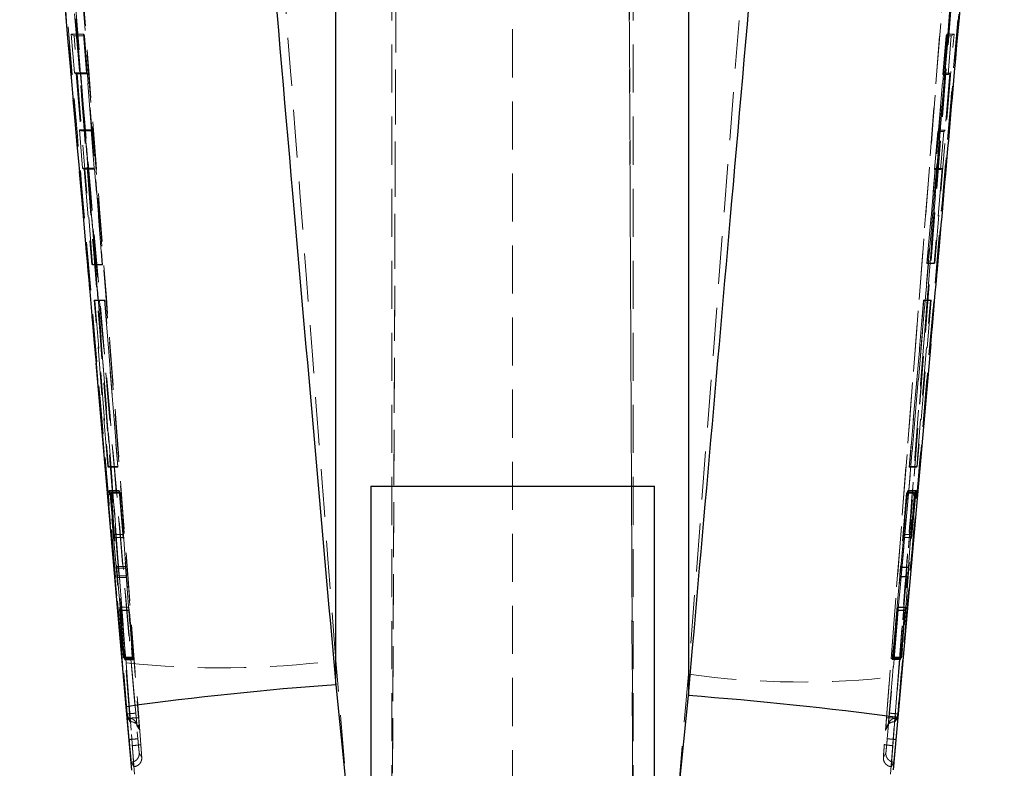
# Model space of a CAD drawing. Header units: millimetres. Extents: x 30 to 362, y 8 to 290.
# Tile 12 of 17: x 217 to 243, y 220 to 240. Entities that reach past the tile are written whole.
import ezdxf

# ---------------------------------------------------------------- set-up
doc = ezdxf.new("R2010")
doc.units = ezdxf.units.MM
doc.linetypes.add('HIDDEN', pattern=[1.905, 1.27, -0.635])

msp = doc.modelspace()

# ---------------------------------------------------------------- linework, layer by layer
at = {"color": 7, "linetype": 'HIDDEN', "lineweight": 18}
for p, q in [((226.935544, 214.694284), (227.229213, 281.98114)), ((233.327881, 214.699498), (233.03479, 281.85349)), ((226.935544, 214.508971), (227.188034, 272.375692)), ((233.077484, 271.894615), (233.327881, 214.507314)), ((226.944216, 268.060677), (226.944216, 215.06489)), ((233.319216, 268.060677), (233.319216, 215.06489)), ((225.45929, 261.645811), (225.45929, 223.201212)), ((234.774452, 222.842025), (234.774452, 261.645811)), ((237.583883, 259.115476), (234.774452, 222.842025)), ((241.004008, 231.699031), (243.121082, 259.040771)), ((242.890209, 258.702355), (239.951591, 220.984651)), ((243.078064, 257.83409), (240.238791, 221.680606)), ((240.027388, 221.133178), (242.840826, 253.586862)), ((243.068246, 253.571641), (240.254865, 221.117431)), ((243.074876, 253.571641), (240.255906, 221.117431)), ((230.131716, 243.698759), (230.131716, 214.602966)), ((218.468558, 239.762276), (218.553886, 238.742277)), ((218.795206, 239.762276), (218.468558, 239.762276)), ((218.54455, 239.712225), (218.468558, 239.762276)), ((218.819929, 239.712225), (218.54455, 239.712225)), ((219.036509, 233.660206), (218.54455, 239.712225)), ((218.875091, 238.742277), (218.795206, 239.762276)), ((218.795206, 239.762276), (218.819929, 239.712225)), ((218.819929, 239.712225), (219.293912, 233.660206)), ((241.60761, 239.762276), (241.086301, 233.710257)), ((241.286916, 233.710257), (241.794483, 239.762276)), ((241.494219, 238.69222), (241.58208, 239.712225)), ((241.58208, 239.712225), (241.60761, 239.762276)), ((241.58208, 239.712225), (241.719944, 239.712225)), ((241.60761, 239.762276), (241.794483, 239.762276)), ((241.719944, 239.712225), (241.63667, 238.69222)), ((241.794483, 239.762276), (241.719944, 239.712225)), ((218.875091, 238.742277), (218.553886, 238.742277)), ((218.553886, 238.742277), (218.604699, 238.708051)), ((218.891995, 238.708051), (218.604699, 238.708051)), ((218.604699, 238.708051), (218.728377, 237.201164)), ((218.891995, 238.708051), (218.875091, 238.742277)), ((219.010012, 237.201164), (218.891995, 238.708051)), ((241.381875, 237.219565), (241.511676, 238.726446)), ((241.511676, 238.726446), (241.494219, 238.69222)), ((241.494219, 238.69222), (241.63667, 238.69222)), ((241.511676, 238.726446), (241.685681, 238.726446)), ((241.685681, 238.726446), (241.560408, 237.219565)), ((241.63667, 238.69222), (241.685681, 238.726446)), ((218.688668, 237.229332), (218.772658, 236.222152)), ((218.996099, 237.229332), (218.688668, 237.229332)), ((218.728377, 237.201164), (218.688668, 237.229332)), ((219.074979, 236.222152), (218.996099, 237.229332)), ((218.996099, 237.229332), (219.010012, 237.201164)), ((219.010012, 237.201164), (218.728377, 237.201164)), ((241.280752, 236.184215), (241.367509, 237.191396)), ((241.367509, 237.191396), (241.381875, 237.219565)), ((241.367509, 237.191396), (241.521861, 237.191396)), ((241.381875, 237.219565), (241.560408, 237.219565)), ((241.521861, 237.191396), (241.439462, 236.184215)), ((241.560408, 237.219565), (241.521861, 237.191396)), ((219.074979, 236.222152), (218.772658, 236.222152)), ((218.772658, 236.222152), (218.811008, 236.193983)), ((219.088893, 236.193983), (218.811008, 236.193983)), ((218.811008, 236.193983), (219.017464, 233.676037)), ((219.088893, 236.193983), (219.074979, 236.222152)), ((219.286094, 233.676037), (219.088893, 236.193983)), ((241.078227, 233.694432), (241.295119, 236.212384)), ((241.476688, 236.212384), (241.267422, 233.694432)), ((241.295119, 236.212384), (241.280752, 236.184215)), ((241.295119, 236.212384), (241.476688, 236.212384)), ((241.439462, 236.184215), (241.476688, 236.212384)), ((241.280752, 236.184215), (241.439462, 236.184215)), ((241.454441, 234.713476), (241.178679, 231.578522)), ((219.017464, 233.676037), (219.036509, 233.660206)), ((219.286094, 233.676037), (219.017464, 233.676037)), ((219.293912, 233.660206), (219.036509, 233.660206)), ((219.293912, 233.660206), (219.286094, 233.676037)), ((241.086301, 233.710257), (241.078227, 233.694432)), ((241.078227, 233.694432), (241.267422, 233.694432)), ((241.086301, 233.710257), (241.286916, 233.710257)), ((241.267422, 233.694432), (241.286916, 233.710257)), ((219.44075, 228.331585), (219.076408, 232.732548)), ((219.353017, 232.732548), (219.076408, 232.732548)), ((219.076408, 232.732548), (219.094251, 232.71732)), ((219.360498, 232.71732), (219.094251, 232.71732)), ((219.094251, 232.71732), (219.454902, 228.316369)), ((219.353017, 232.732548), (219.697693, 228.331585)), ((219.360498, 232.71732), (219.353017, 232.732548)), ((219.705175, 228.316369), (219.360498, 232.71732)), ((240.98696, 232.717404), (240.607873, 228.316458)), ((240.615585, 228.331512), (240.994671, 232.732447)), ((240.80663, 228.316458), (241.1682, 232.717404)), ((241.185711, 232.732447), (240.820531, 228.331512)), ((240.994671, 232.732447), (240.98696, 232.717404)), ((240.98696, 232.717404), (241.1682, 232.717404)), ((240.994671, 232.732447), (241.185711, 232.732447)), ((241.1682, 232.717404), (241.185711, 232.732447)), ((219.697693, 228.331585), (219.44075, 228.331585)), ((219.454902, 228.316369), (219.44075, 228.331585)), ((219.705175, 228.316369), (219.454902, 228.316369)), ((219.697693, 228.331585), (219.705175, 228.316369)), ((240.607873, 228.316458), (240.615585, 228.331512)), ((240.607873, 228.316458), (240.80663, 228.316458)), ((240.615585, 228.331512), (240.820531, 228.331512)), ((240.820531, 228.331512), (240.80663, 228.316458)), ((219.657616, 225.688698), (219.472347, 227.695856)), ((219.737072, 227.695856), (219.472347, 227.695856)), ((219.472347, 227.695856), (219.488128, 227.67874)), ((219.745483, 227.67874), (219.488128, 227.67874)), ((219.488128, 227.67874), (219.592889, 226.537762)), ((219.597048, 226.533527), (219.515926, 227.647543)), ((219.760817, 227.647543), (219.515926, 227.647543)), ((219.515926, 227.647543), (219.530973, 227.630064)), ((219.769406, 227.630064), (219.530973, 227.630064)), ((219.530973, 227.630064), (219.675307, 225.645134)), ((219.737072, 227.695856), (219.9036, 225.688698)), ((219.745483, 227.67874), (219.737072, 227.695856)), ((219.840228, 226.537762), (219.745483, 227.67874)), ((219.760817, 227.647543), (219.842685, 226.533527)), ((219.769406, 227.630064), (219.760817, 227.647543)), ((219.915491, 225.645134), (219.769406, 227.630064)), ((240.538177, 227.630623), (240.37867, 225.668369)), ((240.387082, 225.665614), (240.571503, 227.695644)), ((240.456292, 226.532476), (240.546848, 227.647537)), ((240.562651, 227.678372), (240.458975, 226.538472)), ((240.546848, 227.647537), (240.538177, 227.630623)), ((240.538177, 227.630623), (240.730945, 227.630623)), ((240.546848, 227.647537), (240.745428, 227.647537)), ((240.571503, 227.695644), (240.562651, 227.678372)), ((240.562651, 227.678372), (240.772727, 227.678372)), ((240.571503, 227.695644), (240.788547, 227.695644)), ((240.587655, 225.668369), (240.730945, 227.630623)), ((240.788547, 227.695644), (240.601278, 225.665614)), ((240.745428, 227.647537), (240.663827, 226.532476)), ((240.66806, 226.538472), (240.772727, 227.678372)), ((240.730945, 227.630623), (240.745428, 227.647537)), ((240.772727, 227.678372), (240.788547, 227.695644)), ((219.840228, 226.537762), (219.592889, 226.537762)), ((219.842685, 226.533527), (219.597048, 226.533527)), ((219.601583, 226.453519), (219.847683, 226.453519)), ((219.847928, 226.455899), (219.601937, 226.455899)), ((240.451089, 226.456815), (240.450799, 226.456329)), ((240.450799, 226.453368), (240.659369, 226.453368)), ((240.451089, 226.456815), (240.659849, 226.456815)), ((240.456292, 226.532476), (240.663827, 226.532476)), ((240.458975, 226.538472), (240.66806, 226.538472)), ((219.9036, 225.688698), (219.657616, 225.688698)), ((219.915491, 225.645134), (219.675307, 225.645134)), ((240.37867, 225.668369), (240.587655, 225.668369)), ((240.387082, 225.665614), (240.601278, 225.665614)), ((219.841941, 223.297291), (219.677996, 225.442734)), ((219.922858, 225.442734), (219.677996, 225.442734)), ((219.934766, 225.399125), (219.695396, 225.399125)), ((219.695396, 225.399125), (219.88522, 223.227011)), ((219.922858, 225.442734), (220.08055, 223.297291)), ((220.11511, 223.227011), (219.934766, 225.399125)), ((240.357476, 225.422382), (240.157846, 223.227207)), ((240.193473, 223.296749), (240.365903, 225.419644)), ((240.357476, 225.422382), (240.56752, 225.422382)), ((240.365903, 225.419644), (240.580856, 225.419644)), ((240.375458, 223.227207), (240.56752, 225.422382)), ((240.580856, 225.419644), (240.417992, 223.296749)), ((219.991988, 224.610869), (219.752979, 224.610869)), ((219.992028, 224.61682), (219.753124, 224.61682)), ((219.997199, 224.534923), (219.758125, 224.534923)), ((219.758125, 224.534923), (219.853807, 223.278795)), ((219.999703, 224.530324), (219.761697, 224.530324)), ((219.874711, 223.244809), (219.761697, 224.530324)), ((219.991988, 224.610869), (219.992028, 224.614401)), ((220.089647, 223.278795), (219.997199, 224.534923)), ((219.999703, 224.530324), (220.106359, 223.244809)), ((240.167224, 223.245513), (240.283932, 224.530179)), ((240.286611, 224.535896), (240.184452, 223.279141)), ((240.283932, 224.530179), (240.499242, 224.530179)), ((240.286611, 224.535896), (240.50285, 224.535896)), ((240.291531, 224.609673), (240.506866, 224.609673)), ((240.50781, 224.617245), (240.292388, 224.617245)), ((240.499242, 224.530179), (240.386206, 223.245513)), ((240.406774, 223.279141), (240.50285, 224.535896)), ((219.853807, 223.278795), (219.841941, 223.297291)), ((220.08055, 223.297291), (219.841941, 223.297291)), ((220.089647, 223.278795), (219.853807, 223.278795)), ((220.106359, 223.244809), (219.874711, 223.244809)), ((219.88522, 223.227011), (219.874711, 223.244809)), ((220.11511, 223.227011), (219.88522, 223.227011)), ((220.08055, 223.297291), (220.089647, 223.278795)), ((220.106359, 223.244809), (220.11511, 223.227011)), ((225.854549, 218.59283), (225.45929, 223.201212)), ((240.157846, 223.227207), (240.167224, 223.245513)), ((240.157846, 223.227207), (240.375458, 223.227207)), ((240.167224, 223.245513), (240.386206, 223.245513)), ((240.184452, 223.279141), (240.193473, 223.296749)), ((240.184452, 223.279141), (240.406774, 223.279141)), ((240.193473, 223.296749), (240.417992, 223.296749)), ((240.386206, 223.245513), (240.375458, 223.227207)), ((240.417992, 223.296749), (240.406774, 223.279141)), ((219.91801, 223.146634), (220.141767, 220.203698)), ((234.774452, 222.842025), (234.408919, 218.595071)), ((240.118645, 220.204312), (240.31564, 222.786)), ((219.952563, 221.792337), (219.953896, 221.777165)), ((219.962502, 221.687177), (219.981524, 221.687177)), ((219.962502, 221.687177), (220.028736, 221.58408)), ((219.981541, 221.687177), (220.045786, 221.58408)), ((220.021841, 221.680606), (220.02344, 221.680606)), ((220.023476, 221.680969), (220.02344, 221.680606)), ((240.214757, 221.58408), (240.277979, 221.687177)), ((240.231861, 221.58408), (240.297038, 221.687177)), ((240.237217, 221.680606), (240.237181, 221.680969)), ((240.237217, 221.680606), (240.238791, 221.680606)), ((240.277996, 221.687177), (240.297038, 221.687177)), ((240.305653, 221.777344), (240.30697, 221.792337)), ((220.02873, 221.584074), (220.045774, 221.584074)), ((220.028737, 221.58408), (220.045791, 221.58408)), ((239.987077, 221.373482), (239.987917, 221.39224)), ((240.214752, 221.58408), (240.231861, 221.58408)), ((240.21477, 221.584074), (240.231861, 221.584074)), ((220.006112, 221.086916), (220.003419, 221.117186)), ((220.26692, 220.764676), (220.333382, 220.643111)), ((220.332794, 220.656773), (220.331413, 220.677381)), ((239.927039, 220.643172), (239.992446, 220.764699))]:
    msp.add_line(p, q, dxfattribs=at)
at = {"color": 7, "linetype": 'Continuous', "lineweight": 25}
for p, q in [((225.45929, 222.564684), (225.45929, 250.886554)), ((234.774452, 250.886554), (234.774452, 222.277805)), ((241.178679, 231.578522), (240.309414, 221.696414)), ((219.924295, 221.983936), (219.126294, 231.065543)), ((226.381716, 227.812169), (226.381716, 215.287368)), ((233.881716, 215.287368), (233.881716, 227.812169)), ((225.45929, 222.564684), (225.80352, 219.150852)), ((234.459085, 219.152976), (234.774452, 222.277805)), ((220.073369, 220.310841), (219.924295, 221.983936)), ((240.309414, 221.696414), (240.186005, 220.31269))]:
    msp.add_line(p, q, dxfattribs=at)
at = {"color": 7, "linetype": 'Continuous', "lineweight": 25, "flags": 128}
msp.add_lwpolyline([(226.381716, 227.812169), (226.387368, 227.812175), (226.499464, 227.812208), (226.751146, 227.812236), (227.132742, 227.812264), (227.629586, 227.812287), (228.222586, 227.812309), (228.888952, 227.81232), (229.603078, 227.812326), (230.337518, 227.812331), (231.06405, 227.812326), (231.754753, 227.812314), (232.383083, 227.812298), (232.924894, 227.812275), (233.359366, 227.812247), (233.6698, 227.812219), (233.844268, 227.812192), (233.881716, 227.812169)], dxfattribs=at)
at = {"color": 7, "linetype": 'HIDDEN', "lineweight": 18, "flags": 128}
for points in [[(227.880349, 227.812041), (227.338538, 227.812063), (226.904067, 227.812085), (226.593632, 227.812113), (226.419164, 227.812147), (226.381716, 227.812169)], [(233.881716, 227.812169), (233.876065, 227.812158), (233.763968, 227.81213), (233.512286, 227.812097), (233.130691, 227.812074), (232.633846, 227.812046), (232.040847, 227.81203), (231.37448, 227.812018), (230.660355, 227.812007), (229.925914, 227.812007), (229.199382, 227.812013), (228.50868, 227.812024), (227.880349, 227.812041)], [(240.255885, 221.117186), (240.254582, 221.102556), (240.25328, 221.087927)]]:
    msp.add_lwpolyline(points, dxfattribs=at)
at = {"color": 7, "linetype": 'HIDDEN', "lineweight": 18}
for centre, radius, start, end in [((222.457797, 246.612555), 23.602965, 263.8227512, 277.3058514), ((237.763322, 244.402839), 21.766995, 262.1076671, 276.7337849), ((220.045817, 221.355743), 0.228337, 30.2824856, 90.0064753), ((220.045763, 221.355721), 0.228394, 4.4446568, 30.2805995), ((240.214723, 221.355734), 0.228337, 149.914358, 175.5420301), ((240.214724, 221.35575), 0.228329, 89.9928759, 149.9180821)]:
    msp.add_arc(centre, radius, start, end, dxfattribs=at)
at = {"color": 7, "linetype": 'Continuous', "lineweight": 25}
for centre, radius, start, end in [((231.891446, 134.594314), 88.205208, 94.18187081, 97.79759382), ((227.506906, 126.451613), 96.101385, 82.34436782, 85.66293864)]:
    msp.add_arc(centre, radius, start, end, dxfattribs=at)
at = {"color": 7, "linetype": 'HIDDEN', "lineweight": 18}
for centre, major_axis, ratio, start_param, end_param in [((219.83137, 226.664318), (-0.016555, 0.211112), 0.006346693, 3.300919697, 4.043744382), ((240.468704, 226.664106), (0.018207, 0.211112), 0.00646517, 3.33270993, 4.075534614), ((220.008365, 224.406116), (-0.016534, 0.21084), 0.006346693, 0.240341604, 0.913065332), ((240.274383, 224.406563), (0.018183, 0.21084), 0.00646517, 0.272131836, 0.944855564)]:
    msp.add_ellipse(centre, major_axis=major_axis, ratio=ratio, start_param=start_param, end_param=end_param, dxfattribs=at)
for points, knots in [([(217.109302, 259.602057), (217.773872, 251.035525), (218.7166, 238.883426), (219.644289, 226.732002), (219.91801, 223.146634)], [0, 0, 0, 0, 0.704942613, 1, 1, 1, 1]), ([(225.45929, 223.201212), (225.185191, 226.789018), (224.256316, 238.947524), (223.312081, 251.104935), (222.646476, 259.674862)], [0, 0, 0, 0, 0.295086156, 1, 1, 1, 1]), ([(217.16028, 258.719901), (217.172143, 258.568328), (217.231461, 257.810469), (217.480451, 254.627452), (218.452182, 242.19142), (219.361267, 230.36063), (220.083985, 220.955225)], [0, 0, 0, 0, 0.012041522, 0.060207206, 0.252870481, 1, 1, 1, 1]), ([(220.308942, 220.984707), (219.82513, 227.279197), (218.85751, 239.868131), (217.871929, 252.455778), (217.379141, 258.749578)], [0, 0, 0, 0, 0.500001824, 1, 1, 1, 1]), ([(240.17656, 220.955169), (240.188153, 221.106759), (240.246116, 221.864708), (240.489957, 225.048071), (241.446331, 237.469621), (242.37288, 249.283663), (243.109232, 258.672593)], [0, 0, 0, 0, 0.01205618, 0.06028098, 0.253180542, 1, 1, 1, 1]), ([(217.399385, 258.211404), (217.883398, 252.056266), (218.840758, 239.881637), (219.784507, 227.706044), (220.251124, 221.686076)], [0, 0, 0, 0, 0.505570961, 1, 1, 1, 1]), ([(240.009537, 221.686138), (240.477896, 227.706095), (241.425173, 239.881724), (242.386807, 252.056325), (242.872983, 258.211477)], [0, 0, 0, 0, 0.494426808, 1, 1, 1, 1]), ([(220.021841, 221.680606), (219.550797, 227.742683), (218.614348, 239.794252), (217.665552, 251.845004), (217.194011, 257.83409)], [0, 0, 0, 0, 0.503011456, 1, 1, 1, 1]), ([(220.02344, 221.680606), (219.556707, 227.700452), (218.622342, 239.751728), (217.676263, 251.802674), (217.201045, 257.834297), (217.200996, 257.834911)], [0, 0, 0, 0, 0.499493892, 0.999948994, 1, 1, 1, 1]), ([(243.071237, 257.834889), (243.071189, 257.834282), (242.594756, 251.802548), (241.643161, 239.751793), (240.705563, 227.700456), (240.237217, 221.680606)], [0, 0, 0, 0, 0.0000503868, 0.5005080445, 1, 1, 1, 1]), ([(220.003397, 221.117431), (219.527806, 226.525891), (218.576622, 237.342831), (217.650948, 248.162031), (217.18811, 253.571641)], [0, 0, 0, 0, 0.499999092, 1, 1, 1, 1]), ([(220.004474, 221.117431), (219.530156, 226.525922), (218.581519, 237.342919), (217.657107, 248.162061), (217.1949, 253.571641)], [0, 0, 0, 0, 0.4999992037, 1, 1, 1, 1]), ([(217.422319, 253.586829), (217.884541, 248.177309), (218.808971, 237.358427), (219.757618, 226.541665), (220.231934, 221.133363)], [0, 0, 0, 0, 0.500007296, 1, 1, 1, 1]), ([(220.17711, 221.816164), (219.722271, 227.050537), (218.807238, 237.580914), (217.911213, 248.112949), (217.460578, 253.409786)], [0, 0, 0, 0, 0.497073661, 1, 1, 1, 1]), ([(242.803049, 253.40982), (242.351571, 248.11299), (241.453871, 237.580974), (240.537764, 227.050567), (240.082392, 221.81618)], [0, 0, 0, 0, 0.502926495, 1, 1, 1, 1]), ([(217.253982, 253.241701), (217.25739, 253.201548), (217.312287, 252.554687), (217.573272, 249.481), (218.46117, 239.037307), (219.311791, 229.201576), (219.952563, 221.792337)], [0, 0, 0, 0, 0.0038299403, 0.0616999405, 0.2931802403, 1, 1, 1, 1]), ([(240.30697, 221.792337), (240.314686, 221.880706), (240.375366, 222.575653), (240.647447, 225.696956), (241.548044, 236.091054), (242.38233, 245.879758), (243.009784, 253.241701)], [0, 0, 0, 0, 0.008430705, 0.06630003, 0.297777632, 1, 1, 1, 1]), ([(219.126294, 231.065543), (219.0116, 232.368547), (218.447484, 238.77727), (217.897698, 245.187623), (217.459692, 250.294641)], [0, 0, 0, 0, 0.2033172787, 1, 1, 1, 1]), ([(240.31564, 222.786), (240.362538, 223.400452), (240.516667, 225.419839), (240.673711, 227.439341), (240.782971, 228.844356)], [0, 0, 0, 0, 0.304276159, 1, 1, 1, 1]), ([(219.592889, 226.537762), (219.594532, 226.520132), (219.597818, 226.484866), (219.600941, 226.456338), (219.601921, 226.451672), (219.601935, 226.455341), (219.601937, 226.455899)], [0, 0, 0, 0, 0.315057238, 0.630193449, 0.943748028, 1, 1, 1, 1]), ([(219.601937, 226.455899), (219.601699, 226.461957), (219.601223, 226.474073), (219.598921, 226.507817), (219.597324, 226.52973), (219.597048, 226.533527)], [0, 0, 0, 0, 0.452595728, 0.905146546, 1, 1, 1, 1]), ([(219.847683, 226.456469), (219.847633, 226.456027), (219.847494, 226.454788), (219.845228, 226.479027), (219.842396, 226.511806), (219.840538, 226.534053), (219.840228, 226.537762)], [0, 0, 0, 0, 0.200889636, 0.563527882, 0.927217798, 1, 1, 1, 1]), ([(240.45055, 226.45591), (240.450913, 226.461855), (240.451639, 226.473759), (240.454248, 226.507165), (240.455996, 226.528825), (240.456292, 226.532482)], [0, 0, 0, 0, 0.4533475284, 0.9077023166, 1, 1, 1, 1]), ([(240.663828, 226.532482), (240.662612, 226.515487), (240.660156, 226.481166), (240.658726, 226.454638), (240.659068, 226.451629), (240.659746, 226.456131), (240.659849, 226.456815)], [0, 0, 0, 0, 0.312390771, 0.630866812, 0.943912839, 1, 1, 1, 1]), ([(240.659849, 226.456815), (240.660665, 226.463592), (240.662296, 226.477144), (240.665655, 226.512195), (240.667709, 226.534631), (240.66806, 226.538472)], [0, 0, 0, 0, 0.453202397, 0.906387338, 1, 1, 1, 1]), ([(219.677996, 225.442734), (219.676475, 225.462629), (219.673434, 225.502414), (219.667657, 225.573177), (219.662163, 225.637902), (219.658992, 225.673332), (219.657616, 225.688698)], [0, 0, 0, 0, 0.265095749, 0.53012884, 0.796215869, 1, 1, 1, 1]), ([(219.675307, 225.645134), (219.676821, 225.625065), (219.679849, 225.584932), (219.685574, 225.513898), (219.690973, 225.449382), (219.694066, 225.414242), (219.695396, 225.399125)], [0, 0, 0, 0, 0.265864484, 0.531658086, 0.798525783, 1, 1, 1, 1]), ([(219.9036, 225.688698), (219.905275, 225.668274), (219.908627, 225.627429), (219.914258, 225.556135), (219.919203, 225.49197), (219.921759, 225.457542), (219.922858, 225.442734)], [0, 0, 0, 0, 0.266195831, 0.532371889, 0.798866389, 1, 1, 1, 1]), ([(219.934766, 225.399125), (219.933091, 225.419526), (219.92974, 225.460326), (219.924096, 225.531762), (219.919148, 225.595918), (219.916585, 225.630417), (219.915491, 225.645134)], [0, 0, 0, 0, 0.266963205, 0.533910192, 0.801173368, 1, 1, 1, 1]), ([(240.37867, 225.668369), (240.377021, 225.648317), (240.373723, 225.608217), (240.367653, 225.537189), (240.362009, 225.472632), (240.35884, 225.437506), (240.357476, 225.422382)], [0, 0, 0, 0, 0.265974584, 0.531912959, 0.798457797, 1, 1, 1, 1]), ([(240.365903, 225.419644), (240.367548, 225.439669), (240.37084, 225.479715), (240.376918, 225.550871), (240.382556, 225.615407), (240.385728, 225.65059), (240.387082, 225.665614)], [0, 0, 0, 0, 0.26675049, 0.533450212, 0.800767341, 1, 1, 1, 1]), ([(240.56752, 225.422382), (240.569302, 225.442669), (240.572864, 225.483237), (240.578767, 225.554341), (240.583908, 225.618664), (240.586524, 225.653372), (240.587655, 225.668369)], [0, 0, 0, 0, 0.265578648, 0.531099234, 0.797389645, 1, 1, 1, 1]), ([(240.601278, 225.665614), (240.599453, 225.645157), (240.595802, 225.604246), (240.589801, 225.53288), (240.584613, 225.468789), (240.581983, 225.434384), (240.580856, 225.419644)], [0, 0, 0, 0, 0.2663694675, 0.5327060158, 0.7998084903, 1, 1, 1, 1]), ([(219.761697, 224.530324), (219.760088, 224.548079), (219.756869, 224.583592), (219.753823, 224.612939), (219.752695, 224.619685), (219.752908, 224.613068), (219.752979, 224.610869)], [0, 0, 0, 0, 0.286456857, 0.572967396, 0.858082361, 1, 1, 1, 1]), ([(219.752979, 224.610869), (219.753397, 224.603151), (219.754234, 224.58772), (219.756829, 224.552518), (219.758125, 224.534923)], [0, 0, 0, 0, 0.500192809, 1, 1, 1, 1]), ([(219.992045, 224.615837), (219.992551, 224.611251), (219.993566, 224.602071), (219.996608, 224.567334), (219.998912, 224.539782), (219.999703, 224.530324)], [0, 0, 0, 0, 0.395888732, 0.792634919, 1, 1, 1, 1]), ([(240.292388, 224.61539), (240.292467, 224.615966), (240.292953, 224.619483), (240.291842, 224.602776), (240.289545, 224.572299), (240.287362, 224.545222), (240.286611, 224.535896)], [0, 0, 0, 0, 0.072049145, 0.439210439, 0.806852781, 1, 1, 1, 1]), ([(240.506866, 224.609673), (240.505959, 224.601242), (240.504149, 224.584411), (240.500876, 224.548234), (240.499242, 224.530179)], [0, 0, 0, 0, 0.500910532, 1, 1, 1, 1]), ([(240.50285, 224.535896), (240.504123, 224.553131), (240.506669, 224.587606), (240.508296, 224.614919), (240.508144, 224.619924), (240.507187, 224.612247), (240.506866, 224.609673)], [0, 0, 0, 0, 0.2858642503, 0.5717807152, 0.8564429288, 1, 1, 1, 1]), ([(220.17711, 221.816164), (220.173927, 221.815325), (220.16756, 221.813648), (220.115067, 221.807651), (220.040421, 221.80017), (219.981531, 221.794919), (219.952563, 221.792337)], [0, 0, 0, 0, 0.252011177, 0.504023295, 0.756035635, 1, 1, 1, 1]), ([(219.953896, 221.777165), (219.954527, 221.774962), (219.958412, 221.761386), (219.96544, 221.737297), (219.973512, 221.710458), (219.979469, 221.691647), (219.98083, 221.688672), (219.981508, 221.687188)], [0, 0, 0, 0, 0.046664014, 0.287488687, 0.526711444, 0.764008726, 1, 1, 1, 1]), ([(219.953896, 221.777165), (219.954469, 221.770711), (219.956051, 221.75289), (219.958494, 221.726199), (219.960767, 221.702382), (219.962097, 221.68959), (219.962388, 221.68786), (219.962501, 221.687188)], [0, 0, 0, 0, 0.13485192, 0.372368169, 0.610187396, 0.84870366, 1, 1, 1, 1]), ([(219.981541, 221.687188), (220.009665, 221.684075), (220.065915, 221.677847), (220.13995, 221.631967), (220.169938, 221.585113), (220.184677, 221.562086)], [0, 0, 0, 0, 0.337096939, 0.674202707, 1, 1, 1, 1]), ([(220.028737, 221.58408), (220.028723, 221.585122), (220.028696, 221.587206), (220.027516, 221.604726), (220.025636, 221.630685), (220.023599, 221.657782), (220.022279, 221.674921), (220.021841, 221.680606)], [0, 0, 0, 0, 0.222756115, 0.445513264, 0.66799688, 0.889877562, 1, 1, 1, 1]), ([(220.023476, 221.680969), (220.053119, 221.683042), (220.112406, 221.687189), (220.187348, 221.690087), (220.2401, 221.690078), (220.247449, 221.68741), (220.251124, 221.686076)], [0, 0, 0, 0, 0.2500017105, 0.5000009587, 0.750000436, 1, 1, 1, 1]), ([(220.045791, 221.58408), (220.045791, 221.58408), (220.046143, 221.584079), (220.045448, 221.587719), (220.041882, 221.604655), (220.035795, 221.630706), (220.029257, 221.65769), (220.024986, 221.674928), (220.023506, 221.680848), (220.023476, 221.680969)], [0, 0, 0, 0, 0.000291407, 0.219747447, 0.440009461, 0.661413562, 0.884162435, 0.997630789, 1, 1, 1, 1]), ([(220.184447, 221.563399), (220.193837, 221.539251), (220.204549, 221.511708), (220.207145, 221.493657), (220.207327, 221.492312), (220.206981, 221.494972), (220.205238, 221.510833), (220.200871, 221.554643), (220.193024, 221.638185), (220.184336, 221.733928), (220.178932, 221.795688), (220.177094, 221.816689)], [0, 0, 0, 0, 0.169672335, 0.193535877, 0.215429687, 0.259554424, 0.347176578, 0.498824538, 0.69129203, 0.895027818, 1, 1, 1, 1]), ([(220.209012, 221.478764), (220.208334, 221.48347), (220.206979, 221.492881), (220.201037, 221.552713), (220.192961, 221.638806), (220.18451, 221.732074), (220.179173, 221.792727), (220.17711, 221.816164)], [0, 0, 0, 0, 0.215727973, 0.431473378, 0.647453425, 0.863777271, 1, 1, 1, 1]), ([(220.251124, 221.686076), (220.25261, 221.666735), (220.256936, 221.610442), (220.263404, 221.524051), (220.268689, 221.451558), (220.270226, 221.428287), (220.270687, 221.421303)], [0, 0, 0, 0, 0.1773997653, 0.5163166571, 0.8548579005, 1, 1, 1, 1]), ([(239.987917, 221.39224), (239.98792, 221.392312), (239.988175, 221.398056), (239.99132, 221.443029), (239.997048, 221.522062), (240.003723, 221.610737), (240.00805, 221.666854), (240.009537, 221.686138)], [0, 0, 0, 0, 0.003484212, 0.278785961, 0.56439323, 0.850308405, 1, 1, 1, 1]), ([(240.237181, 221.680969), (240.207537, 221.68305), (240.148248, 221.687211), (240.073304, 221.690135), (240.020554, 221.690134), (240.013209, 221.68747), (240.009537, 221.686138)], [0, 0, 0, 0, 0.2499987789, 0.4999978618, 0.7499992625, 1, 1, 1, 1]), ([(240.082392, 221.81618), (240.080327, 221.792742), (240.074984, 221.732089), (240.066531, 221.63882), (240.05846, 221.552738), (240.05246, 221.492223), (240.051145, 221.483257), (240.050477, 221.478703)], [0, 0, 0, 0, 0.1352916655, 0.3501090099, 0.5645927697, 0.7788415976, 1, 1, 1, 1]), ([(240.050477, 221.478703), (240.055979, 221.506592), (240.066984, 221.562372), (240.120477, 221.63068), (240.193187, 221.678017), (240.249715, 221.684124), (240.277979, 221.687177)], [0, 0, 0, 0, 0.249998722, 0.50000218, 0.749998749, 1, 1, 1, 1]), ([(240.082392, 221.81618), (240.085579, 221.815342), (240.091953, 221.813666), (240.144448, 221.807662), (240.219098, 221.800174), (240.277994, 221.794921), (240.30697, 221.792337)], [0, 0, 0, 0, 0.251989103, 0.5039777, 0.755967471, 1, 1, 1, 1]), ([(240.237181, 221.680969), (240.237151, 221.680848), (240.23567, 221.674924), (240.231377, 221.65769), (240.224809, 221.630706), (240.21872, 221.604655), (240.215028, 221.587719), (240.214576, 221.584079), (240.214752, 221.58408), (240.214752, 221.58408)], [0, 0, 0, 0, 0.002368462, 0.115883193, 0.338620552, 0.560024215, 0.78027589, 0.999708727, 1, 1, 1, 1]), ([(240.238791, 221.680606), (240.237924, 221.669351), (240.236177, 221.646666), (240.233984, 221.61712), (240.232442, 221.595326), (240.231808, 221.585146), (240.231847, 221.584354), (240.231861, 221.58408)], [0, 0, 0, 0, 0.21775729, 0.438920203, 0.660433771, 0.882571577, 1, 1, 1, 1]), ([(240.278012, 221.687188), (240.278686, 221.688672), (240.280036, 221.691647), (240.285983, 221.710458), (240.294054, 221.737293), (240.301095, 221.761443), (240.305004, 221.775081), (240.305653, 221.777344)], [0, 0, 0, 0, 0.235690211, 0.472677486, 0.711568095, 0.952133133, 1, 1, 1, 1]), ([(240.297038, 221.687188), (240.297252, 221.688662), (240.297679, 221.691608), (240.299543, 221.710372), (240.302069, 221.73735), (240.304259, 221.761621), (240.305463, 221.775208), (240.305653, 221.777344)], [0, 0, 0, 0, 0.239254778, 0.478511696, 0.717417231, 0.955567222, 1, 1, 1, 1]), ([(220.184677, 221.562086), (220.185246, 221.561336), (220.202808, 221.538204), (220.205963, 221.507974), (220.209015, 221.478725)], [0, 0, 0, 0, 0.0324241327, 1, 1, 1, 1]), ([(220.273471, 221.373426), (220.272472, 221.375242), (220.267481, 221.384321), (220.247747, 221.419394), (220.226002, 221.452704), (220.209015, 221.478725)], [0, 0, 0, 0, 0.0518638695, 0.2593193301, 1, 1, 1, 1]), ([(220.270687, 221.421303), (220.271461, 221.410012), (220.273599, 221.378816), (220.273521, 221.375522), (220.273471, 221.37342)], [0, 0, 0, 0, 0.361960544, 1, 1, 1, 1]), ([(240.050477, 221.478703), (240.049256, 221.476879), (240.043152, 221.467761), (240.020322, 221.432645), (240.001657, 221.399428), (239.987077, 221.373482)], [0, 0, 0, 0, 0.0518855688, 0.2594278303, 1, 1, 1, 1]), ([(220.004484, 221.117308), (220.034129, 221.119874), (220.093419, 221.125004), (220.168341, 221.130715), (220.221029, 221.13407), (220.228292, 221.133677), (220.231924, 221.13348)], [0, 0, 0, 0, 0.2500002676, 0.5000003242, 0.7500000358, 1, 1, 1, 1]), ([(220.231934, 221.133363), (220.234894, 221.100127), (220.241477, 221.026226), (220.251217, 220.920114), (220.259644, 220.831282), (220.265243, 220.775678), (220.26639, 220.768159), (220.26692, 220.764687)], [0, 0, 0, 0, 0.175179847, 0.389517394, 0.60336472, 0.816877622, 1, 1, 1, 1]), ([(239.992447, 220.764704), (239.992835, 220.767094), (239.993784, 220.77294), (239.998583, 220.819895), (240.006669, 220.904607), (240.016737, 221.013813), (240.02389, 221.093979), (240.027388, 221.133178)], [0, 0, 0, 0, 0.148307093, 0.362797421, 0.577754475, 0.793534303, 1, 1, 1, 1]), ([(240.027407, 221.133396), (240.031035, 221.133593), (240.038291, 221.133986), (240.090976, 221.130636), (240.165903, 221.124905), (240.225198, 221.119777), (240.254845, 221.117213)], [0, 0, 0, 0, 0.249998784, 0.499999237, 0.750001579, 1, 1, 1, 1]), ([(220.060366, 220.517231), (220.059295, 220.524773), (220.057152, 220.539856), (220.046821, 220.644113), (220.032526, 220.795574), (220.018076, 220.953258), (220.009147, 221.053013), (220.006112, 221.086916)], [0, 0, 0, 0, 0.221368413, 0.442699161, 0.664109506, 0.885842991, 1, 1, 1, 1]), ([(220.308926, 220.984913), (220.305742, 220.983003), (220.299374, 220.979182), (220.246828, 220.970958), (220.172062, 220.962331), (220.113053, 220.957431), (220.084001, 220.955018)], [0, 0, 0, 0, 0.2518987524, 0.5037974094, 0.7556969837, 1, 1, 1, 1]), ([(220.084001, 220.955018), (220.088998, 220.888978), (220.098985, 220.756979), (220.111527, 220.585988), (220.120355, 220.461185), (220.124034, 220.403742), (220.12391, 220.399412), (220.123868, 220.39794)], [0, 0, 0, 0, 0.222082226, 0.443887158, 0.665139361, 0.886165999, 1, 1, 1, 1]), ([(220.331444, 220.677381), (220.331077, 220.683192), (220.32985, 220.702586), (220.324707, 220.774195), (220.317263, 220.875168), (220.311564, 220.950187), (220.308942, 220.984707)], [0, 0, 0, 0, 0.130315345, 0.434980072, 0.740003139, 1, 1, 1, 1]), ([(239.951591, 220.984651), (239.949516, 220.957472), (239.944357, 220.889894), (239.937157, 220.793105), (239.932012, 220.722546), (239.930695, 220.702764), (239.930486, 220.699638)], [0, 0, 0, 0, 0.2353436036, 0.5851522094, 0.9344405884, 1, 1, 1, 1]), ([(240.176544, 220.954962), (240.147489, 220.957383), (240.08848, 220.962299), (240.013714, 220.970942), (239.961169, 220.979178), (239.954797, 220.983002), (239.951611, 220.984913)], [0, 0, 0, 0, 0.244327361, 0.496217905, 0.748109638, 1, 1, 1, 1]), ([(240.136484, 220.397946), (240.136644, 220.40386), (240.136963, 220.415689), (240.143849, 220.515605), (240.154604, 220.663758), (240.166291, 220.820361), (240.173918, 220.920489), (240.176544, 220.954962)], [0, 0, 0, 0, 0.220958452, 0.441877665, 0.662782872, 0.883897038, 1, 1, 1, 1]), ([(240.25328, 221.087927), (240.247337, 221.021793), (240.235452, 220.889531), (240.21933, 220.716039), (240.20696, 220.587464), (240.200561, 220.526109), (240.199376, 220.51948), (240.198971, 220.51722)], [0, 0, 0, 0, 0.221586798, 0.443154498, 0.664557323, 0.885649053, 1, 1, 1, 1]), ([(220.060368, 220.517226), (220.069094, 220.518335), (220.093464, 220.521434), (220.132094, 220.534204), (220.173452, 220.557683), (220.209055, 220.589302), (220.237437, 220.627545), (220.257156, 220.670795), (220.268243, 220.717265), (220.267361, 220.748873), (220.26692, 220.764676)], [0, 0, 0, 0, 0.073800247, 0.206117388, 0.338433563, 0.470744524, 0.603064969, 0.735371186, 0.867696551, 1, 1, 1, 1]), ([(220.333384, 220.643105), (220.333653, 220.627404), (220.334193, 220.596001), (220.322763, 220.549949), (220.302857, 220.50714), (220.274424, 220.469337), (220.238914, 220.438103), (220.197757, 220.414929), (220.158524, 220.402033), (220.133415, 220.399072), (220.123866, 220.397946)], [0, 0, 0, 0, 0.131335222, 0.262676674, 0.394030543, 0.52536471, 0.656705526, 0.788052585, 0.9193947, 1, 1, 1, 1]), ([(220.333382, 220.643105), (220.333451, 220.643906), (220.33358, 220.645395), (220.332119, 220.667273), (220.331444, 220.677381)], [0, 0, 0, 0, 0.537970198, 1, 1, 1, 1]), ([(240.136484, 220.397946), (240.126954, 220.399073), (240.101862, 220.402041), (240.062644, 220.414935), (240.021482, 220.438114), (239.98597, 220.46936), (239.957543, 220.507177), (239.937637, 220.549995), (239.926218, 220.596058), (239.926766, 220.627468), (239.927039, 220.643172)], [0, 0, 0, 0, 0.080450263, 0.211814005, 0.343180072, 0.474543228, 0.605911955, 0.737272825, 0.86863687, 1, 1, 1, 1]), ([(239.930486, 220.699638), (239.929347, 220.683079), (239.927006, 220.649043), (239.927028, 220.64516), (239.927039, 220.643167)], [0, 0, 0, 0, 0.486528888, 1, 1, 1, 1]), ([(239.9305, 220.699638), (239.929189, 220.681839), (239.927767, 220.662543), (239.927299, 220.651796), (239.927263, 220.650962)], [0, 0, 0, 0, 0.922391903, 1, 1, 1, 1]), ([(240.198971, 220.51722), (240.190248, 220.51833), (240.165882, 220.521429), (240.127255, 220.534205), (240.0859, 220.557689), (240.050298, 220.589313), (240.02192, 220.627563), (240.002204, 220.670815), (239.991119, 220.71729), (239.992004, 220.7489), (239.992447, 220.764704)], [0, 0, 0, 0, 0.073775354, 0.206095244, 0.338413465, 0.47072816, 0.603053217, 0.73536729, 0.86768578, 1, 1, 1, 1]), ([(220.123866, 220.397946), (220.123027, 220.399777), (220.118836, 220.408936), (220.099732, 220.449473), (220.078006, 220.486868), (220.060368, 220.517226)], [0, 0, 0, 0, 0.0449321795, 0.224660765, 1, 1, 1, 1]), ([(240.198971, 220.517214), (240.198053, 220.515706), (240.192897, 220.507232), (240.169986, 220.468265), (240.151508, 220.429478), (240.136485, 220.397946)], [0, 0, 0, 0, 0.038918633, 0.218660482, 1, 1, 1, 1])]:
    msp.add_open_spline(points, degree=3, knots=knots, dxfattribs=at)
at = {"color": 7, "linetype": 'Continuous', "lineweight": 25}
for points, knots in [([(222.99131, 250.883989), (223.431358, 245.770862), (224.243846, 236.330194), (225.077259, 226.891377), (225.45929, 222.564684)], [0, 0, 0, 0, 0.541606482, 1, 1, 1, 1]), ([(234.774452, 222.277805), (235.172274, 226.778514), (236.015032, 236.31296), (236.836977, 245.84925), (237.270925, 250.883961)], [0, 0, 0, 0, 0.472047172, 1, 1, 1, 1]), ([(217.457126, 250.29782), (217.526979, 249.482078), (218.075934, 243.071363), (218.637179, 236.661724), (219.127008, 231.067689)], [0, 0, 0, 0, 0.127246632, 1, 1, 1, 1]), ([(241.180381, 231.580449), (241.390338, 233.972543), (241.937884, 240.210846), (242.471044, 246.450413), (242.799761, 250.297401)], [0, 0, 0, 0, 0.383452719, 1, 1, 1, 1])]:
    msp.add_open_spline(points, degree=3, knots=knots, dxfattribs=at)

doc.saveas('drawing.dxf')
